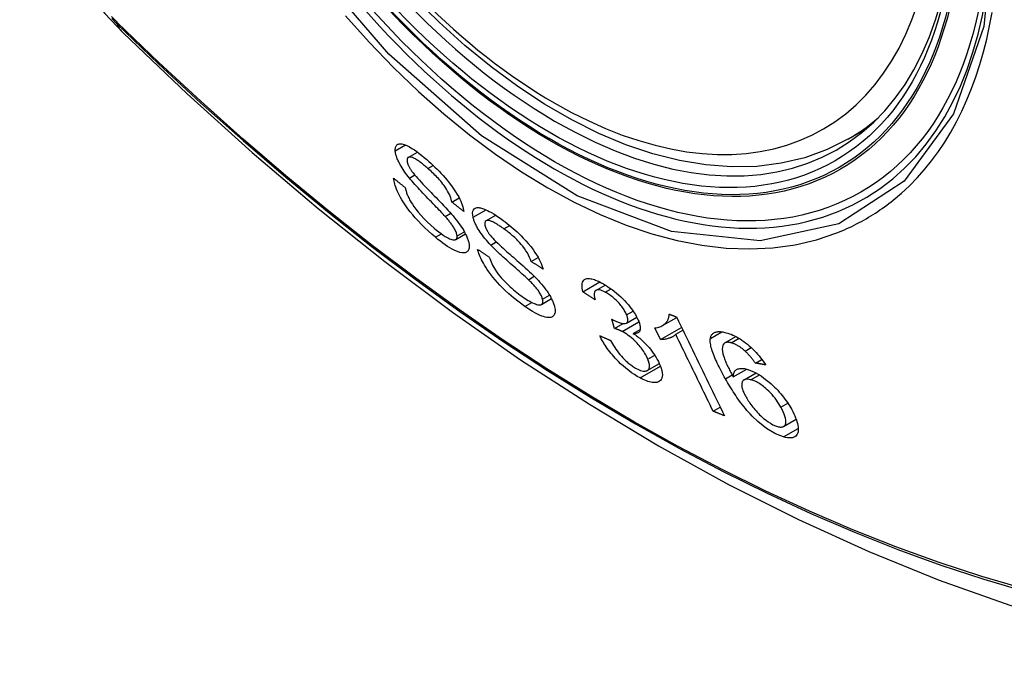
# Model space of a CAD drawing. Header units: inches. Extents: x 338.7 to 398.8, y 128 to 186.9.
# Tile 71 of 110: x 396.516 to 397.067, y 140.158 to 140.515. Entities that reach past the tile are written whole.
import ezdxf

# ---------------------------------------------------------------- set-up
doc = ezdxf.new("R2010")
doc.units = ezdxf.units.IN
doc.header["$MEASUREMENT"] = 0
doc.layers.add('Visible Edges(ANSI)', color=7, linetype='Continuous', lineweight=25)
doc.layers.add('Visible Tangent Edges(ANSI)', color=7, linetype='Continuous', lineweight=25)

msp = doc.modelspace()

# ---------------------------------------------------------------- linework, layer by layer
at = {"layer": 'Visible Edges(ANSI)'}
for p, q in [((396.97983, 140.44878), (396.99014, 140.45471)), ((396.73355, 140.43849), (396.73873, 140.44147)), ((396.75802, 140.41348), (396.76209, 140.41582)), ((396.75422, 140.4055), (396.75736, 140.4073)), ((396.77705, 140.40297), (396.78254, 140.40613)), ((396.76015, 140.39253), (396.76564, 140.39569)), ((396.80235, 140.38032), (396.80622, 140.38255)), ((396.80084, 140.37008), (396.80412, 140.37197)), ((396.83128, 140.36334), (396.84076, 140.3688)), ((396.83858, 140.36412), (396.84379, 140.36712)), ((396.80806, 140.35624), (396.81371, 140.35949)), ((396.85575, 140.34584), (396.86145, 140.34912)), ((396.87579, 140.34443), (396.88375, 140.34901)), ((396.84899, 140.34281), (396.84741, 140.34804)), ((396.84899, 140.34281), (396.85378, 140.34557)), ((396.87466, 140.33657), (396.87146, 140.34309)), ((396.87466, 140.33657), (396.88648, 140.34337)), ((396.85946, 140.34006), (396.86335, 140.34231)), ((396.88323, 140.33956), (396.88722, 140.34185)), ((396.91073, 140.33473), (396.91692, 140.33829)), ((396.92206, 140.33015), (396.92548, 140.33212)), ((396.86733, 140.3193), (396.87406, 140.32317)), ((396.92776, 140.32346), (396.93137, 140.32555)), ((396.91544, 140.31568), (396.92301, 140.32004)), ((396.92145, 140.3141), (396.92814, 140.31795)), ((396.90418, 140.29656), (396.90811, 140.29882)), ((396.94358, 140.28801), (396.9506, 140.29205))]:
    msp.add_line(p, q, dxfattribs=at)
at = {"layer": 'Visible Edges(ANSI)', "flags": 128}
for points in [[(396.51627, 140.60829), (396.5205, 140.59399), (396.52565, 140.58026), (396.53163, 140.56705), (396.53844, 140.55432), (396.54606, 140.54206), (396.55451, 140.53027), (396.56384, 140.51894), (396.57411, 140.50812)], [(396.97983, 140.44878), (396.96795, 140.44285), (396.95539, 140.43831), (396.94222, 140.43519), (396.92855, 140.43347), (396.91446, 140.43318), (396.90003, 140.43427), (396.88533, 140.43673), (396.87041, 140.44051), (396.85536, 140.44559), (396.84021, 140.45192), (396.82505, 140.45948), (396.80991, 140.46822), (396.79487, 140.47809), (396.77998, 140.48905), (396.76531, 140.50104), (396.75091, 140.51402), (396.73685, 140.52791)], [(396.57411, 140.50812), (396.60992, 140.47399), (396.6463, 140.44126), (396.68319, 140.40998), (396.72054, 140.3802), (396.75831, 140.35198), (396.79646, 140.32536), (396.83492, 140.3004), (396.87367, 140.27715), (396.91266, 140.25565), (396.95183, 140.23595), (396.99116, 140.2181), (397.03059, 140.20215), (397.07008, 140.18815), (397.10959, 140.17616), (397.14906, 140.16621), (397.18846, 140.15838)], [(396.72633, 140.4422), (396.72631, 140.44272), (396.72633, 140.44321), (396.72639, 140.44367), (396.72648, 140.44409), (396.72661, 140.44447), (396.72677, 140.44482), (396.72697, 140.44512), (396.7272, 140.44539), (396.72747, 140.44562), (396.72776, 140.4458), (396.72809, 140.44595), (396.7285, 140.44607), (396.72915, 140.44615), (396.7301, 140.44607), (396.73138, 140.44573), (396.73281, 140.44515), (396.73427, 140.44439), (396.7357, 140.44354), (396.73706, 140.44266), (396.7384, 140.44172), (396.73976, 140.4407), (396.74114, 140.43962), (396.74253, 140.43847), (396.74393, 140.43727)], [(396.73426, 140.4269), (396.73351, 140.42784), (396.73279, 140.42879), (396.73209, 140.42974), (396.73141, 140.43069), (396.73076, 140.43164), (396.73014, 140.4326), (396.72957, 140.43353), (396.72906, 140.4344), (396.72863, 140.4352), (396.72827, 140.43592), (396.72796, 140.43656), (396.7277, 140.43714), (396.72749, 140.43764), (396.7273, 140.43812), (396.72713, 140.43858), (396.72698, 140.43903), (396.72684, 140.43946), (396.72672, 140.43989), (396.72662, 140.4403), (396.72653, 140.4407), (396.72646, 140.44109), (396.7264, 140.44147), (396.72636, 140.44184), (396.72633, 140.4422)], [(396.74455, 140.43231), (396.74404, 140.43275), (396.74353, 140.43318), (396.74302, 140.43361), (396.74252, 140.43402), (396.74201, 140.43443), (396.74151, 140.43484), (396.74101, 140.43523), (396.74051, 140.43561), (396.74002, 140.43598), (396.73952, 140.43633), (396.73904, 140.43667), (396.73855, 140.43699), (396.73808, 140.4373), (396.73761, 140.43758), (396.73715, 140.43783), (396.73662, 140.4381), (396.73599, 140.43836), (396.7353, 140.43857), (396.73458, 140.43868), (396.73396, 140.43864), (396.73346, 140.43843), (396.73311, 140.43804), (396.73293, 140.43747), (396.73291, 140.43675)], [(396.73291, 140.43675), (396.73292, 140.43657), (396.73294, 140.4364), (396.73297, 140.43621), (396.733, 140.43603), (396.73304, 140.43583), (396.73309, 140.43563), (396.73314, 140.43543), (396.73321, 140.43522), (396.73328, 140.435), (396.73335, 140.43479), (396.73344, 140.43456), (396.73353, 140.43433), (396.73363, 140.4341), (396.73374, 140.43386), (396.73385, 140.43362), (396.73397, 140.43338), (396.7341, 140.43313), (396.73423, 140.43288), (396.73437, 140.43263), (396.73452, 140.43238), (396.73467, 140.43213), (396.73483, 140.43187), (396.735, 140.43161), (396.73517, 140.43135)], [(396.74393, 140.43727), (396.74509, 140.43625), (396.74625, 140.43519), (396.74741, 140.43411), (396.74857, 140.433), (396.74972, 140.43187), (396.75086, 140.43071), (396.75199, 140.42952), (396.75311, 140.4283), (396.75422, 140.42705), (396.75538, 140.42569), (396.75657, 140.42422), (396.75778, 140.42264), (396.75898, 140.42097), (396.76008, 140.41931), (396.76102, 140.41777), (396.76181, 140.41636), (396.76246, 140.41509), (396.76299, 140.41396), (396.76344, 140.41288), (396.76383, 140.41186), (396.76415, 140.41087), (396.7644, 140.40994), (396.76459, 140.40904), (396.76472, 140.40819)], [(396.73517, 140.43135), (396.7357, 140.4306), (396.73636, 140.42975), (396.73713, 140.42881), (396.738, 140.4278), (396.73893, 140.42674), (396.7399, 140.42567), (396.74087, 140.42461), (396.74183, 140.42359), (396.74275, 140.42261), (396.74366, 140.42167), (396.74455, 140.42074), (396.74544, 140.41982), (396.74634, 140.4189), (396.74725, 140.41797), (396.74819, 140.41701), (396.74916, 140.41601), (396.75018, 140.41497), (396.75124, 140.41386), (396.75237, 140.41269), (396.75353, 140.41146), (396.7547, 140.41022), (396.75583, 140.409), (396.75689, 140.40783), (396.75785, 140.40675)], [(396.75802, 140.41348), (396.75785, 140.41425), (396.75763, 140.41506), (396.75736, 140.41591), (396.75703, 140.4168), (396.75663, 140.41773), (396.75617, 140.41869), (396.75564, 140.41967), (396.75505, 140.42068), (396.75438, 140.42171), (396.7537, 140.42269), (396.75303, 140.42359), (396.75238, 140.42441), (396.75176, 140.42516), (396.75113, 140.42587), (396.7505, 140.42658), (396.74985, 140.42727), (396.74919, 140.42795), (396.74853, 140.42862), (396.74787, 140.42927), (396.74721, 140.4299), (396.74654, 140.43052), (396.74588, 140.43113), (396.74521, 140.43173), (396.74455, 140.43231)], [(396.74885, 140.39379), (396.74688, 140.39549), (396.74489, 140.39727), (396.74292, 140.39911), (396.74097, 140.40102), (396.73915, 140.40291), (396.73753, 140.40467), (396.73609, 140.40634), (396.73474, 140.40799), (396.73345, 140.40967), (396.73223, 140.41136), (396.7311, 140.41306), (396.7301, 140.41466), (396.72924, 140.41614), (396.72852, 140.4175), (396.72792, 140.41873), (396.72743, 140.41981), (396.72701, 140.4208), (396.72665, 140.42176), (396.72633, 140.42268), (396.72606, 140.42357), (396.72584, 140.42443), (396.72566, 140.42526), (396.72553, 140.42606), (396.72543, 140.42682)], [(396.72543, 140.42682), (396.7257, 140.4266), (396.72597, 140.42639), (396.72624, 140.42617), (396.72652, 140.42595), (396.72679, 140.42573), (396.72706, 140.42551), (396.72733, 140.42529), (396.7276, 140.42507), (396.72787, 140.42485), (396.72814, 140.42463), (396.72841, 140.42441), (396.72868, 140.42419), (396.72895, 140.42397), (396.72922, 140.42376), (396.7295, 140.42354), (396.72977, 140.42332), (396.73004, 140.4231), (396.73031, 140.42288), (396.73058, 140.42266), (396.73085, 140.42244), (396.73112, 140.42222), (396.7314, 140.422), (396.73167, 140.42179), (396.73194, 140.42157)], [(396.75422, 140.4055), (396.75371, 140.40606), (396.75313, 140.40669), (396.75247, 140.40739), (396.75176, 140.40815), (396.75098, 140.40896), (396.75016, 140.40981), (396.7493, 140.4107), (396.7484, 140.41163), (396.74748, 140.41258), (396.74653, 140.41356), (396.74558, 140.41455), (396.74461, 140.41554), (396.74365, 140.41655), (396.74269, 140.41755), (396.74175, 140.41853), (396.74083, 140.41951), (396.73994, 140.42046), (396.73907, 140.42139), (396.73821, 140.42233), (396.73735, 140.42329), (396.73651, 140.42423), (396.73571, 140.42516), (396.73495, 140.42605), (396.73426, 140.4269)], [(396.73194, 140.42157), (396.73203, 140.42111), (396.73214, 140.42064), (396.73226, 140.42017), (396.73239, 140.41968), (396.73254, 140.41918), (396.7327, 140.41868), (396.73288, 140.41816), (396.73308, 140.41763), (396.7333, 140.41709), (396.73353, 140.41654), (396.73379, 140.41598), (396.73406, 140.41541), (396.73436, 140.41483), (396.73474, 140.41415), (396.73525, 140.41328), (396.73592, 140.41223), (396.73678, 140.41099), (396.73785, 140.40956), (396.73916, 140.40792), (396.74071, 140.40612), (396.74248, 140.4042), (396.74436, 140.4023), (396.74626, 140.40052), (396.74818, 140.39884)], [(396.76472, 140.40819), (396.76444, 140.40841), (396.76416, 140.40863), (396.76388, 140.40885), (396.7636, 140.40907), (396.76332, 140.40929), (396.76304, 140.40951), (396.76276, 140.40973), (396.76248, 140.40995), (396.7622, 140.41017), (396.76192, 140.41039), (396.76164, 140.41061), (396.76136, 140.41083), (396.76108, 140.41105), (396.76081, 140.41127), (396.76053, 140.41149), (396.76025, 140.41171), (396.75997, 140.41193), (396.75969, 140.41215), (396.75941, 140.41237), (396.75913, 140.41259), (396.75885, 140.41281), (396.75857, 140.41304), (396.75829, 140.41326), (396.75802, 140.41348)], [(396.7699, 140.40496), (396.76967, 140.40623), (396.76962, 140.40737), (396.76976, 140.40834), (396.77008, 140.40913), (396.77056, 140.40974), (396.77111, 140.41012), (396.77166, 140.41033), (396.77217, 140.41042), (396.7726, 140.41044), (396.77306, 140.41041), (396.77355, 140.41035), (396.77406, 140.41025), (396.77459, 140.41011), (396.77514, 140.40994), (396.77572, 140.40974), (396.77632, 140.40951), (396.77703, 140.4092), (396.77789, 140.4088), (396.77891, 140.40828), (396.78009, 140.40763), (396.78141, 140.40684), (396.78278, 140.40597), (396.78417, 140.40504), (396.78558, 140.40404)], [(396.76091, 140.39453), (396.76086, 140.39494), (396.76078, 140.39538), (396.76067, 140.39584), (396.76051, 140.39633), (396.76032, 140.39685), (396.76009, 140.39738), (396.75983, 140.39793), (396.75955, 140.39846), (396.75927, 140.39897), (396.75897, 140.39946), (396.75867, 140.39992), (396.75837, 140.40037), (396.75807, 140.4008), (396.75776, 140.40123), (396.75744, 140.40166), (396.7571, 140.4021), (396.75676, 140.40253), (396.75641, 140.40296), (396.75605, 140.4034), (396.75569, 140.40383), (396.75532, 140.40425), (396.75496, 140.40467), (396.75459, 140.40509), (396.75422, 140.4055)], [(396.75785, 140.40675), (396.75871, 140.40572), (396.75957, 140.40469), (396.7604, 140.40365), (396.7612, 140.4026), (396.76198, 140.40155), (396.76273, 140.40051), (396.76343, 140.39946), (396.76407, 140.39847), (396.76463, 140.39755), (396.7651, 140.39671), (396.76551, 140.39595), (396.76586, 140.39525), (396.76615, 140.39463), (396.7664, 140.39407), (396.76662, 140.39353), (396.76682, 140.393), (396.767, 140.39249), (396.76716, 140.39199), (396.7673, 140.39151), (396.76742, 140.39104), (396.76751, 140.39058), (396.76759, 140.39014), (396.76765, 140.38971), (396.76769, 140.3893)], [(396.77971, 140.38948), (396.77889, 140.39037), (396.77809, 140.39127), (396.7773, 140.39218), (396.77653, 140.3931), (396.77579, 140.39402), (396.77508, 140.39495), (396.7744, 140.39588), (396.7738, 140.39675), (396.77327, 140.39756), (396.77281, 140.39829), (396.77242, 140.39895), (396.77209, 140.39954), (396.77181, 140.40006), (396.77156, 140.40055), (396.77132, 140.40103), (396.7711, 140.40151), (396.77089, 140.40197), (396.77071, 140.40242), (396.77053, 140.40287), (396.77038, 140.4033), (396.77023, 140.40373), (396.77011, 140.40415), (396.76999, 140.40456), (396.7699, 140.40496)], [(396.78558, 140.40404), (396.78668, 140.40323), (396.78779, 140.4024), (396.78891, 140.40153), (396.79002, 140.40064), (396.79114, 140.39972), (396.79226, 140.39877), (396.79337, 140.39778), (396.79448, 140.39677), (396.79559, 140.39573), (396.79672, 140.39463), (396.79797, 140.39335), (396.79932, 140.39191), (396.80072, 140.39031), (396.80214, 140.38857), (396.80341, 140.38689), (396.8045, 140.38533), (396.80542, 140.3839), (396.80619, 140.3826), (396.80686, 140.3814), (396.80744, 140.38024), (396.80795, 140.37912), (396.80839, 140.37804), (396.80877, 140.37699), (396.80907, 140.37598)], [(396.74818, 140.39884), (396.74946, 140.39778), (396.75072, 140.39678), (396.75198, 140.39584), (396.75321, 140.39498), (396.75434, 140.39426), (396.75529, 140.3937), (396.75609, 140.39327), (396.75675, 140.39296), (396.75737, 140.3927), (396.75796, 140.3925), (396.75851, 140.39236), (396.75902, 140.39229), (396.75947, 140.39231), (396.75983, 140.39238), (396.76012, 140.3925), (396.76034, 140.39265), (396.76051, 140.39281), (396.76064, 140.39299), (396.76074, 140.39319), (396.76082, 140.39341), (396.76088, 140.39366), (396.76091, 140.39393), (396.76092, 140.39422), (396.76091, 140.39453)], [(396.78713, 140.39848), (396.78667, 140.39881), (396.78622, 140.39913), (396.78576, 140.39945), (396.7853, 140.39976), (396.78485, 140.40006), (396.7844, 140.40036), (396.78395, 140.40065), (396.78351, 140.40093), (396.78307, 140.4012), (396.78263, 140.40146), (396.78219, 140.40171), (396.78177, 140.40195), (396.78135, 140.40217), (396.78094, 140.40237), (396.78053, 140.40256), (396.78014, 140.40272), (396.77976, 140.40287), (396.77939, 140.40299), (396.77893, 140.40311), (396.77811, 140.4032), (396.77723, 140.40305), (396.77661, 140.40255), (396.77637, 140.40167), (396.77651, 140.40046)], [(396.77651, 140.40046), (396.77656, 140.40026), (396.77661, 140.40007), (396.77667, 140.39986), (396.77674, 140.39966), (396.77681, 140.39944), (396.77689, 140.39923), (396.77698, 140.39901), (396.77708, 140.39878), (396.77718, 140.39856), (396.77729, 140.39832), (396.77741, 140.39809), (396.77753, 140.39785), (396.77766, 140.39761), (396.7778, 140.39736), (396.77795, 140.39712), (396.7781, 140.39687), (396.77826, 140.39662), (396.77842, 140.39637), (396.77859, 140.39612), (396.77877, 140.39587), (396.77895, 140.39562), (396.77914, 140.39536), (396.77933, 140.39511), (396.77953, 140.39486)], [(396.80235, 140.38032), (396.80195, 140.38142), (396.80147, 140.38258), (396.80089, 140.38378), (396.80022, 140.38502), (396.79944, 140.38629), (396.79855, 140.3876), (396.79763, 140.38883), (396.79678, 140.38986), (396.79607, 140.39068), (396.79549, 140.3913), (396.79492, 140.3919), (396.79434, 140.39249), (396.79374, 140.39306), (396.79315, 140.39362), (396.79255, 140.39416), (396.79195, 140.39469), (396.79134, 140.39521), (396.79073, 140.39571), (396.79013, 140.39621), (396.78952, 140.39669), (396.78892, 140.39715), (396.78832, 140.39761), (396.78773, 140.39805), (396.78713, 140.39848)], [(396.76769, 140.3893), (396.76772, 140.3887), (396.7677, 140.38815), (396.76763, 140.38764), (396.76752, 140.38718), (396.76736, 140.38675), (396.76715, 140.38638), (396.7669, 140.38605), (396.76661, 140.38577), (396.76627, 140.38554), (396.7659, 140.38535), (396.76545, 140.38519), (396.76478, 140.38508), (396.76383, 140.38509), (396.76255, 140.38533), (396.7611, 140.3858), (396.75963, 140.38643), (396.75821, 140.38715), (396.75689, 140.3879), (396.7556, 140.38871), (396.75428, 140.38959), (396.75294, 140.39055), (396.75158, 140.39157), (396.75022, 140.39265), (396.74885, 140.39379)], [(396.77953, 140.39486), (396.78014, 140.39412), (396.78088, 140.3933), (396.78174, 140.39241), (396.78269, 140.39146), (396.78369, 140.39048), (396.78473, 140.38951), (396.78576, 140.38855), (396.78675, 140.38764), (396.78771, 140.38678), (396.78865, 140.38594), (396.78958, 140.38512), (396.79051, 140.3843), (396.79144, 140.38349), (396.7924, 140.38265), (396.79338, 140.38179), (396.79441, 140.3809), (396.79548, 140.37995), (396.79661, 140.37895), (396.7978, 140.37789), (396.79903, 140.37678), (396.80027, 140.37566), (396.80146, 140.37455), (396.80259, 140.37348), (396.80361, 140.37248)], [(396.79882, 140.35513), (396.79564, 140.35747), (396.79252, 140.35993), (396.7899, 140.36216), (396.78779, 140.36409), (396.78617, 140.36567), (396.7848, 140.36708), (396.78348, 140.36852), (396.7822, 140.36998), (396.78097, 140.37148), (396.77979, 140.37299), (396.77873, 140.37444), (396.7778, 140.37581), (396.77698, 140.37708), (396.77627, 140.37824), (396.77567, 140.37929), (396.77515, 140.38024), (396.77467, 140.38116), (396.77424, 140.38207), (396.77384, 140.38295), (396.77348, 140.38381), (396.77316, 140.38465), (396.77287, 140.38547), (396.77262, 140.38627), (396.7724, 140.38705)], [(396.7724, 140.38705), (396.77267, 140.38687), (396.77294, 140.38669), (396.77322, 140.38651), (396.77349, 140.38633), (396.77376, 140.38615), (396.77403, 140.38597), (396.7743, 140.38579), (396.77457, 140.38561), (396.77484, 140.38543), (396.77511, 140.38525), (396.77538, 140.38507), (396.77565, 140.38489), (396.77592, 140.38471), (396.7762, 140.38453), (396.77647, 140.38435), (396.77674, 140.38417), (396.77701, 140.38399), (396.77728, 140.38381), (396.77755, 140.38363), (396.77782, 140.38345), (396.77809, 140.38327), (396.77837, 140.38309), (396.77864, 140.38291), (396.77891, 140.38273)], [(396.80084, 140.37008), (396.8003, 140.3706), (396.79967, 140.37118), (396.79898, 140.37181), (396.79822, 140.3725), (396.7974, 140.37323), (396.79654, 140.374), (396.79563, 140.37481), (396.79468, 140.37564), (396.79371, 140.3765), (396.79272, 140.37738), (396.79171, 140.37827), (396.79069, 140.37916), (396.78968, 140.38006), (396.78868, 140.38096), (396.78769, 140.38185), (396.78672, 140.38272), (396.78578, 140.38358), (396.78487, 140.38442), (396.78395, 140.38528), (396.78304, 140.38615), (396.78214, 140.38702), (396.78128, 140.38787), (396.78046, 140.38869), (396.77971, 140.38948)], [(396.77891, 140.38273), (396.77921, 140.38189), (396.77954, 140.38102), (396.77992, 140.38013), (396.78034, 140.37922), (396.7808, 140.37828), (396.78131, 140.37733), (396.78188, 140.37636), (396.7825, 140.37537), (396.7832, 140.37435), (396.78399, 140.37327), (396.7849, 140.37214), (396.78586, 140.371), (396.78684, 140.36991), (396.78782, 140.36887), (396.78879, 140.36788), (396.78973, 140.36697), (396.79065, 140.3661), (396.79158, 140.36526), (396.79252, 140.36444), (396.79346, 140.36366), (396.79439, 140.3629), (396.79533, 140.36217), (396.79627, 140.36146), (396.7972, 140.36079)], [(396.80907, 140.37598), (396.80879, 140.37616), (396.80851, 140.37634), (396.80823, 140.37652), (396.80795, 140.3767), (396.80767, 140.37688), (396.80739, 140.37706), (396.80711, 140.37724), (396.80683, 140.37742), (396.80655, 140.3776), (396.80626, 140.37779), (396.80598, 140.37797), (396.8057, 140.37815), (396.80542, 140.37833), (396.80514, 140.37851), (396.80486, 140.37869), (396.80458, 140.37887), (396.8043, 140.37905), (396.80402, 140.37923), (396.80374, 140.37942), (396.80346, 140.3796), (396.80319, 140.37978), (396.80291, 140.37996), (396.80263, 140.38014), (396.80235, 140.38032)], [(396.80361, 140.37248), (396.80455, 140.37152), (396.80548, 140.37055), (396.8064, 140.36956), (396.8073, 140.36856), (396.80817, 140.36755), (396.80901, 140.36653), (396.80982, 140.3655), (396.81057, 140.36451), (396.81123, 140.36359), (396.8118, 140.36274), (396.8123, 140.36196), (396.81274, 140.36124), (396.81311, 140.3606), (396.81343, 140.36002), (396.81373, 140.35945), (396.814, 140.3589), (396.81426, 140.35835), (396.81449, 140.35782), (396.81471, 140.3573), (396.8149, 140.35679), (396.81507, 140.35629), (396.81523, 140.3558), (396.81537, 140.35533), (396.81549, 140.35486)], [(396.83128, 140.36334), (396.83105, 140.36439), (396.83089, 140.36539), (396.83081, 140.36633), (396.83081, 140.36721), (396.83091, 140.36801), (396.8311, 140.36872), (396.83139, 140.36932), (396.83174, 140.36978), (396.83214, 140.37013), (396.83256, 140.37038), (396.83299, 140.37056), (396.83344, 140.37067), (396.83394, 140.37074), (396.83447, 140.37076), (396.83505, 140.37073), (396.83566, 140.37065), (396.83631, 140.37052), (396.83699, 140.37034), (396.8377, 140.37011), (396.83843, 140.36984), (396.83919, 140.36953), (396.83997, 140.36918), (396.84078, 140.3688), (396.84159, 140.36838)], [(396.80872, 140.35915), (396.8086, 140.35959), (396.80845, 140.36005), (396.80827, 140.36053), (396.80806, 140.36103), (396.80782, 140.36154), (396.80754, 140.36207), (396.80722, 140.36262), (396.8069, 140.36314), (396.80656, 140.36365), (396.80622, 140.36414), (396.80588, 140.3646), (396.80553, 140.36505), (396.80518, 140.36549), (396.80482, 140.36592), (396.80445, 140.36635), (396.80407, 140.36678), (396.80368, 140.36721), (396.80328, 140.36763), (396.80288, 140.36805), (396.80248, 140.36847), (396.80207, 140.36888), (396.80166, 140.36929), (396.80125, 140.36969), (396.80084, 140.37008)], [(396.84159, 140.36838), (396.84275, 140.36774), (396.84394, 140.36704), (396.84514, 140.36627), (396.84635, 140.36544), (396.84758, 140.36455), (396.84881, 140.3636), (396.85004, 140.36259), (396.85125, 140.36155), (396.85243, 140.36048), (396.85358, 140.35937), (396.8547, 140.35822), (396.85577, 140.35706), (396.85674, 140.35594), (396.8576, 140.35488), (396.85836, 140.35389), (396.85903, 140.35298), (396.85961, 140.35215), (396.86014, 140.35135), (396.86063, 140.35056), (396.86108, 140.34978), (396.8615, 140.34902), (396.86188, 140.34827), (396.86223, 140.34753), (396.86253, 140.34681)], [(396.7972, 140.36079), (396.79809, 140.36017), (396.79897, 140.35958), (396.79984, 140.35902), (396.80069, 140.3585), (396.80154, 140.35801), (396.80237, 140.35757), (396.80317, 140.35716), (396.80395, 140.35682), (396.8047, 140.35652), (396.80542, 140.35628), (396.80609, 140.35611), (396.80671, 140.35602), (396.80727, 140.35601), (396.80774, 140.3561), (396.80811, 140.35626), (396.80839, 140.35648), (396.80859, 140.35674), (396.80872, 140.357), (396.80881, 140.35729), (396.80887, 140.3576), (396.80888, 140.35794), (396.80886, 140.35832), (396.80881, 140.35872), (396.80872, 140.35915)], [(396.83814, 140.35874), (396.83785, 140.35893), (396.83757, 140.35912), (396.83728, 140.35931), (396.83699, 140.35951), (396.83671, 140.3597), (396.83642, 140.35989), (396.83614, 140.36008), (396.83585, 140.36027), (396.83556, 140.36046), (396.83528, 140.36065), (396.83499, 140.36085), (396.8347, 140.36104), (396.83442, 140.36123), (396.83413, 140.36142), (396.83385, 140.36161), (396.83356, 140.36181), (396.83328, 140.362), (396.83299, 140.36219), (396.8327, 140.36238), (396.83242, 140.36257), (396.83213, 140.36276), (396.83185, 140.36296), (396.83156, 140.36315), (396.83128, 140.36334)], [(396.84383, 140.36308), (396.84292, 140.36353), (396.84206, 140.3639), (396.84126, 140.36417), (396.84052, 140.36434), (396.83985, 140.36441), (396.83931, 140.36437), (396.83888, 140.36426), (396.83857, 140.36412), (396.83835, 140.36396), (396.83816, 140.36377), (396.838, 140.36355), (396.83787, 140.3633), (396.83777, 140.36302), (396.8377, 140.36272), (396.83765, 140.36239), (396.83763, 140.36205), (396.83763, 140.36168), (396.83765, 140.3613), (396.83769, 140.3609), (396.83775, 140.36049), (396.83783, 140.36006), (396.83792, 140.35963), (396.83802, 140.35919), (396.83814, 140.35874)], [(396.85576, 140.35041), (396.85553, 140.35096), (396.85527, 140.35151), (396.85498, 140.35208), (396.85466, 140.35266), (396.85431, 140.35326), (396.85392, 140.35386), (396.85351, 140.35446), (396.85307, 140.35506), (396.85259, 140.35567), (396.85209, 140.35628), (396.85155, 140.3569), (396.851, 140.3575), (396.85042, 140.3581), (396.84984, 140.35868), (396.84924, 140.35923), (396.84864, 140.35977), (396.84804, 140.36027), (396.84742, 140.36076), (396.84681, 140.36122), (396.8462, 140.36165), (396.8456, 140.36205), (396.845, 140.36242), (396.84441, 140.36277), (396.84383, 140.36308)], [(396.81549, 140.35486), (396.81563, 140.35417), (396.81573, 140.35351), (396.81578, 140.3529), (396.81578, 140.35232), (396.81573, 140.35178), (396.81563, 140.35129), (396.81548, 140.35084), (396.81529, 140.35044), (396.81504, 140.35007), (396.81473, 140.34973), (396.81434, 140.34943), (396.81387, 140.34919), (396.8133, 140.34901), (396.81263, 140.34892), (396.81189, 140.34892), (396.8111, 140.34901), (396.81024, 140.34918), (396.80934, 140.34943), (396.80831, 140.34978), (396.80696, 140.35033), (396.80524, 140.35115), (396.80318, 140.35229), (396.80102, 140.35363), (396.79882, 140.35513)], [(396.84849, 140.34741), (396.851, 140.34625), (396.85319, 140.34565), (396.85492, 140.3456), (396.85578, 140.34587), (396.856, 140.34603), (396.85612, 140.34615), (396.85622, 140.34629), (396.85631, 140.34644), (396.85638, 140.3466), (396.85643, 140.34678), (396.85647, 140.34698), (396.8565, 140.34718), (396.8565, 140.3474), (396.8565, 140.34763), (396.85648, 140.34788), (396.85645, 140.34813), (396.8564, 140.34839), (396.85634, 140.34866), (396.85627, 140.34894), (396.85619, 140.34922), (396.8561, 140.34951), (396.85599, 140.34981), (396.85588, 140.35011), (396.85576, 140.35041)], [(396.87146, 140.34309), (396.87228, 140.34321), (396.87303, 140.34337), (396.87372, 140.34355), (396.87436, 140.34376), (396.87495, 140.34399), (396.87549, 140.34425), (396.87598, 140.34453), (396.87643, 140.34482), (396.87683, 140.34513), (396.8772, 140.34545), (396.87753, 140.34577), (396.87783, 140.3461), (396.87809, 140.34643), (396.87833, 140.34676), (396.87855, 140.34709), (396.87874, 140.34743), (396.87892, 140.34779), (396.87908, 140.34817), (396.87922, 140.34857), (396.87934, 140.34899), (396.87943, 140.34942), (396.8795, 140.34988), (396.87953, 140.35036), (396.87954, 140.35086)], [(396.87954, 140.35086), (396.87971, 140.35079), (396.87988, 140.35072), (396.88005, 140.35066), (396.88022, 140.35059), (396.88039, 140.35052), (396.88056, 140.35045), (396.88073, 140.35038), (396.8809, 140.35032), (396.88107, 140.35025), (396.88124, 140.35018), (396.88141, 140.35011), (396.88159, 140.35005), (396.88176, 140.34998), (396.88193, 140.34991), (396.8821, 140.34984), (396.88227, 140.34977), (396.88244, 140.34971), (396.88261, 140.34964), (396.88278, 140.34957), (396.88295, 140.3495), (396.88312, 140.34944), (396.8833, 140.34937), (396.88347, 140.3493), (396.88364, 140.34923)], [(396.88364, 140.34923), (396.88475, 140.34695), (396.88586, 140.34465), (396.88697, 140.34236), (396.88809, 140.34005), (396.88921, 140.33775), (396.89033, 140.33544), (396.89145, 140.33313), (396.89257, 140.33082), (396.89369, 140.3285), (396.89482, 140.32619), (396.89594, 140.32387), (396.89706, 140.32156), (396.89819, 140.31924), (396.89931, 140.31693), (396.90043, 140.31462), (396.90155, 140.31231), (396.90267, 140.31001), (396.90379, 140.3077), (396.90491, 140.30541), (396.90602, 140.30311), (396.90713, 140.30083), (396.90824, 140.29854), (396.90935, 140.29627), (396.91045, 140.294)], [(396.84741, 140.34804), (396.84746, 140.34801), (396.8475, 140.34798), (396.84755, 140.34796), (396.84759, 140.34793), (396.84764, 140.3479), (396.84769, 140.34787), (396.84773, 140.34784), (396.84778, 140.34782), (396.84782, 140.34779), (396.84787, 140.34776), (396.84792, 140.34773), (396.84796, 140.34771), (396.84801, 140.34768), (396.84805, 140.34765), (396.8481, 140.34763), (396.84814, 140.3476), (396.84818, 140.34758), (396.84823, 140.34755), (396.84827, 140.34753), (396.84831, 140.3475), (396.84836, 140.34748), (396.8484, 140.34745), (396.84844, 140.34743), (396.84849, 140.34741)], [(396.85323, 140.34112), (396.85304, 140.34122), (396.85286, 140.34131), (396.85267, 140.3414), (396.85249, 140.34149), (396.85231, 140.34158), (396.85213, 140.34166), (396.85195, 140.34174), (396.85177, 140.34182), (396.85159, 140.34189), (396.85141, 140.34197), (396.85123, 140.34204), (396.85105, 140.34211), (396.85087, 140.34218), (396.85069, 140.34224), (396.85051, 140.34231), (396.85034, 140.34237), (396.85016, 140.34243), (396.84999, 140.34249), (396.84982, 140.34255), (396.84965, 140.34261), (396.84948, 140.34266), (396.84932, 140.34271), (396.84915, 140.34276), (396.84899, 140.34281)], [(396.86253, 140.34681), (396.86272, 140.34633), (396.86288, 140.34587), (396.86302, 140.34542), (396.86314, 140.34498), (396.86324, 140.34456), (396.86332, 140.34415), (396.86337, 140.34375), (396.86341, 140.34338), (396.86341, 140.34302), (396.8634, 140.34268), (396.86336, 140.34234), (396.86329, 140.34201), (396.86319, 140.34169), (396.86306, 140.34138), (396.86288, 140.3411), (396.86265, 140.34083), (396.86238, 140.3406), (396.86206, 140.3404), (396.8617, 140.34025), (396.86132, 140.34014), (396.86089, 140.34007), (396.86044, 140.34003), (396.85996, 140.34003), (396.85946, 140.34006)], [(396.86326, 140.31518), (396.86172, 140.31604), (396.86015, 140.31701), (396.85855, 140.31808), (396.85693, 140.31926), (396.85531, 140.32055), (396.85377, 140.32187), (396.85241, 140.32313), (396.85123, 140.32428), (396.85025, 140.32529), (396.84941, 140.32618), (396.8486, 140.32708), (396.84781, 140.32799), (396.84705, 140.3289), (396.84632, 140.32982), (396.84561, 140.33074), (396.84493, 140.33167), (396.84429, 140.33259), (396.84368, 140.3335), (396.8431, 140.3344), (396.84256, 140.33529), (396.84205, 140.33618), (396.84157, 140.33705), (396.84113, 140.33791), (396.84071, 140.33876)], [(396.84071, 140.33876), (396.84096, 140.33865), (396.84122, 140.33854), (396.84147, 140.33843), (396.84172, 140.33832), (396.84197, 140.33821), (396.84222, 140.3381), (396.84248, 140.33799), (396.84273, 140.33788), (396.84298, 140.33777), (396.84323, 140.33766), (396.84349, 140.33756), (396.84374, 140.33745), (396.84399, 140.33734), (396.84425, 140.33723), (396.8445, 140.33712), (396.84475, 140.33701), (396.845, 140.3369), (396.84526, 140.33679), (396.84551, 140.33668), (396.84576, 140.33657), (396.84602, 140.33647), (396.84627, 140.33636), (396.84652, 140.33625), (396.84678, 140.33614)], [(396.86765, 140.32558), (396.8674, 140.32617), (396.86713, 140.32677), (396.86683, 140.32738), (396.8665, 140.328), (396.86614, 140.32863), (396.86575, 140.32928), (396.86533, 140.32993), (396.86488, 140.33059), (396.8644, 140.33125), (396.8639, 140.33191), (396.86337, 140.33257), (396.86282, 140.33322), (396.86225, 140.33388), (396.86163, 140.33455), (396.86093, 140.33527), (396.86017, 140.33603), (396.85933, 140.3368), (396.85846, 140.33757), (396.85757, 140.33828), (396.85669, 140.33895), (396.8558, 140.33957), (396.85493, 140.34014), (396.85407, 140.34066), (396.85323, 140.34112)], [(396.85946, 140.34006), (396.86006, 140.33964), (396.86066, 140.33921), (396.86127, 140.33876), (396.86187, 140.33829), (396.86247, 140.33781), (396.86307, 140.33731), (396.86367, 140.3368), (396.86426, 140.33628), (396.86485, 140.33573), (396.86543, 140.33518), (396.866, 140.33462), (396.86656, 140.33405), (396.86711, 140.33346), (396.86768, 140.33284), (396.86834, 140.33209), (396.86907, 140.3312), (396.86987, 140.33019), (396.87069, 140.32906), (396.87151, 140.32784), (396.87226, 140.32664), (396.87293, 140.32546), (396.87353, 140.32431), (396.87405, 140.32319), (396.87452, 140.3221)], [(396.88323, 140.33956), (396.88306, 140.33936), (396.88288, 140.33918), (396.88268, 140.339), (396.88248, 140.33883), (396.88227, 140.33866), (396.88204, 140.33851), (396.88181, 140.33836), (396.88158, 140.33822), (396.88133, 140.33809), (396.88109, 140.33796), (396.88083, 140.33784), (396.88058, 140.33773), (396.88032, 140.33763), (396.88005, 140.33753), (396.87975, 140.33742), (396.87938, 140.3373), (396.87895, 140.33717), (396.87846, 140.33704), (396.87793, 140.33691), (396.87735, 140.33679), (396.87673, 140.3367), (396.87607, 140.33662), (396.87538, 140.33657), (396.87466, 140.33657)], [(396.90418, 140.29656), (396.90332, 140.29834), (396.90245, 140.30012), (396.90158, 140.30191), (396.90071, 140.30369), (396.89984, 140.30548), (396.89896, 140.30727), (396.89809, 140.30906), (396.89722, 140.31086), (396.89634, 140.31265), (396.89547, 140.31445), (396.89459, 140.31624), (396.89372, 140.31804), (396.89284, 140.31984), (396.89197, 140.32164), (396.89109, 140.32343), (396.89021, 140.32523), (396.88934, 140.32703), (396.88847, 140.32882), (396.88759, 140.33061), (396.88672, 140.33241), (396.88585, 140.3342), (396.88497, 140.33599), (396.8841, 140.33777), (396.88323, 140.33956)], [(396.91103, 140.31467), (396.91041, 140.31579), (396.90979, 140.3169), (396.90919, 140.31801), (396.9086, 140.31911), (396.90803, 140.3202), (396.90749, 140.32128), (396.90696, 140.32235), (396.90645, 140.32341), (396.90597, 140.32445), (396.90551, 140.32547), (396.90508, 140.32648), (396.90467, 140.32746), (396.9043, 140.32843), (396.90396, 140.32937), (396.90365, 140.33028), (396.90338, 140.33117), (396.90314, 140.33203), (396.90294, 140.33286), (396.90277, 140.33367), (396.90265, 140.33446), (396.90257, 140.33521), (396.90254, 140.33594), (396.90256, 140.33663), (396.90264, 140.33728)], [(396.90264, 140.33728), (396.90272, 140.33769), (396.90282, 140.33808), (396.90295, 140.33845), (396.90311, 140.3388), (396.90329, 140.33913), (396.90349, 140.33943), (396.90373, 140.33972), (396.90399, 140.33997), (396.90428, 140.3402), (396.90459, 140.3404), (396.90493, 140.34058), (396.9053, 140.34072), (396.90569, 140.34084), (396.90611, 140.34094), (396.90655, 140.341), (396.90701, 140.34104), (396.9075, 140.34105), (396.908, 140.34104), (396.90852, 140.341), (396.90906, 140.34094), (396.90962, 140.34085), (396.9102, 140.34074), (396.91078, 140.34061), (396.91138, 140.34046)], [(396.91138, 140.34046), (396.91229, 140.3402), (396.91322, 140.3399), (396.91418, 140.33954), (396.91516, 140.33913), (396.91615, 140.33867), (396.91717, 140.33816), (396.91821, 140.33758), (396.91924, 140.33696), (396.92028, 140.33628), (396.92131, 140.33556), (396.92234, 140.33479), (396.92337, 140.33397), (396.92438, 140.33312), (396.92536, 140.33223), (396.92633, 140.33132), (396.92726, 140.33038), (396.92817, 140.32941), (396.92905, 140.32843), (396.92988, 140.32745), (396.93068, 140.32645), (396.93145, 140.32545), (396.93218, 140.32445), (396.93287, 140.32344), (396.93354, 140.32244)], [(396.84678, 140.33614), (396.84731, 140.33518), (396.84788, 140.33421), (396.84847, 140.33323), (396.8491, 140.33224), (396.84976, 140.33124), (396.85046, 140.33025), (396.85121, 140.32924), (396.852, 140.32824), (396.85283, 140.32726), (396.8536, 140.32641), (396.8543, 140.32568), (396.85492, 140.32507), (396.85545, 140.32457), (396.85597, 140.3241), (396.85649, 140.32365), (396.85701, 140.32322), (396.85754, 140.3228), (396.85806, 140.32241), (396.85859, 140.32203), (396.85912, 140.32167), (396.85964, 140.32133), (396.86016, 140.32101), (396.86067, 140.32071), (396.86117, 140.32043)], [(396.91019, 140.33429), (396.90966, 140.33347), (396.90936, 140.33245), (396.90928, 140.33127), (396.90939, 140.32996), (396.90963, 140.32867), (396.90994, 140.32749), (396.91025, 140.3265), (396.91051, 140.32579), (396.91074, 140.3252), (396.91098, 140.32461), (396.91124, 140.324), (396.91151, 140.32338), (396.91179, 140.32275), (396.91209, 140.32212), (396.9124, 140.32148), (396.91271, 140.32083), (396.91304, 140.32018), (396.91337, 140.31953), (396.91371, 140.31888), (396.91405, 140.31823), (396.91439, 140.31759), (396.91474, 140.31695), (396.91509, 140.31631), (396.91544, 140.31568)], [(396.91423, 140.33479), (396.914, 140.33485), (396.91378, 140.33491), (396.91355, 140.33495), (396.91334, 140.33499), (396.91312, 140.33502), (396.91292, 140.33505), (396.91271, 140.33507), (396.91252, 140.33508), (396.91232, 140.33509), (396.91214, 140.33509), (396.91195, 140.33508), (396.91178, 140.33506), (396.91161, 140.33503), (396.91145, 140.335), (396.91129, 140.33496), (396.91114, 140.33492), (396.911, 140.33486), (396.91086, 140.3348), (396.91074, 140.33473), (396.91061, 140.33466), (396.9105, 140.33458), (396.91039, 140.33449), (396.91029, 140.33439), (396.91019, 140.33429)], [(396.92206, 140.33015), (396.92173, 140.33044), (396.9214, 140.33072), (396.92106, 140.33099), (396.92073, 140.33126), (396.92039, 140.33153), (396.92005, 140.33178), (396.91971, 140.33203), (396.91937, 140.33227), (396.91903, 140.3325), (396.9187, 140.33272), (396.91836, 140.33293), (396.91803, 140.33314), (396.9177, 140.33333), (396.91737, 140.33351), (396.91704, 140.33369), (396.91671, 140.33385), (396.91639, 140.33401), (396.91606, 140.33415), (396.91575, 140.33428), (396.91543, 140.33441), (396.91512, 140.33452), (396.91482, 140.33462), (396.91452, 140.33471), (396.91423, 140.33479)], [(396.92776, 140.32346), (396.92755, 140.32374), (396.92735, 140.32403), (396.92714, 140.32431), (396.92693, 140.3246), (396.92671, 140.32489), (396.92649, 140.32517), (396.92627, 140.32546), (396.92604, 140.32575), (396.92581, 140.32604), (396.92558, 140.32633), (396.92535, 140.32662), (396.92511, 140.3269), (396.92487, 140.32719), (396.92463, 140.32747), (396.92439, 140.32775), (396.92415, 140.32802), (396.9239, 140.32829), (396.92365, 140.32857), (396.9234, 140.32884), (396.92314, 140.32911), (396.92287, 140.32938), (396.9226, 140.32964), (396.92233, 140.3299), (396.92206, 140.33015)], [(396.86117, 140.32043), (396.86201, 140.32001), (396.86282, 140.31965), (396.86359, 140.31936), (396.86432, 140.31914), (396.86499, 140.319), (396.86562, 140.31894), (396.86619, 140.31895), (396.86668, 140.31904), (396.8671, 140.31918), (396.86746, 140.31937), (396.86774, 140.3196), (396.86798, 140.31985), (396.86819, 140.32014), (396.86834, 140.32047), (396.86846, 140.32084), (396.86854, 140.32124), (396.86857, 140.32169), (396.86855, 140.32217), (396.8685, 140.32267), (396.8684, 140.3232), (396.86827, 140.32376), (396.8681, 140.32435), (396.86789, 140.32495), (396.86765, 140.32558)], [(396.87452, 140.3221), (396.87504, 140.32068), (396.87543, 140.31934), (396.87568, 140.31808), (396.87577, 140.31694), (396.87571, 140.31592), (396.87549, 140.31503), (396.87513, 140.31428), (396.87467, 140.3137), (396.87415, 140.31327), (396.87362, 140.31296), (396.87312, 140.31276), (396.87259, 140.31262), (396.87202, 140.31253), (396.8714, 140.31251), (396.87074, 140.31254), (396.87003, 140.31262), (396.86929, 140.31277), (396.86851, 140.31297), (396.8677, 140.31322), (396.86686, 140.31352), (396.86599, 140.31387), (396.8651, 140.31427), (396.86419, 140.31471), (396.86326, 140.31518)], [(396.93354, 140.32244), (396.93329, 140.32249), (396.93305, 140.32253), (396.93281, 140.32257), (396.93257, 140.32261), (396.93233, 140.32265), (396.93209, 140.3227), (396.93185, 140.32274), (396.93161, 140.32278), (396.93136, 140.32282), (396.93112, 140.32287), (396.93088, 140.32291), (396.93064, 140.32295), (396.9304, 140.32299), (396.93016, 140.32304), (396.92992, 140.32308), (396.92968, 140.32312), (396.92944, 140.32316), (396.9292, 140.32321), (396.92896, 140.32325), (396.92872, 140.32329), (396.92848, 140.32334), (396.92824, 140.32338), (396.928, 140.32342), (396.92776, 140.32346)], [(396.91544, 140.31568), (396.91544, 140.31605), (396.91546, 140.3164), (396.91549, 140.31674), (396.91553, 140.31707), (396.9156, 140.31739), (396.91567, 140.31769), (396.91577, 140.31799), (396.91588, 140.31826), (396.91601, 140.31853), (396.91616, 140.31879), (396.91636, 140.31906), (396.91659, 140.31931), (396.91686, 140.31956), (396.91719, 140.31978), (396.91758, 140.31999), (396.91802, 140.32017), (396.91853, 140.32031), (396.91907, 140.32041), (396.91965, 140.32047), (396.92026, 140.32047), (396.92092, 140.32043), (396.92161, 140.32035), (396.92233, 140.32021), (396.92308, 140.32002)], [(396.92308, 140.32002), (396.92453, 140.31957), (396.92606, 140.31896), (396.92766, 140.31821), (396.92929, 140.3173), (396.93095, 140.31625), (396.93258, 140.31511), (396.93409, 140.31396), (396.93542, 140.31286), (396.93656, 140.31188), (396.93753, 140.31099), (396.93848, 140.31008), (396.9394, 140.30917), (396.94029, 140.30823), (396.94116, 140.30728), (396.942, 140.30631), (396.94282, 140.30533), (396.94359, 140.30435), (396.94433, 140.30336), (396.94504, 140.30238), (396.94571, 140.3014), (396.94635, 140.30042), (396.94696, 140.29945), (396.94753, 140.29848), (396.94808, 140.29751)], [(396.94359, 140.28215), (396.93902, 140.28392), (396.93407, 140.28689), (396.92917, 140.29078), (396.92595, 140.29384), (396.92486, 140.29499), (396.92394, 140.296), (396.92305, 140.29703), (396.92218, 140.29806), (396.92134, 140.2991), (396.92052, 140.30014), (396.91973, 140.30118), (396.91897, 140.30221), (396.91823, 140.30325), (396.91749, 140.3043), (396.91678, 140.30535), (396.91607, 140.3064), (396.91539, 140.30745), (396.91472, 140.30851), (396.91406, 140.30955), (396.91342, 140.3106), (396.9128, 140.31163), (396.91219, 140.31266), (396.9116, 140.31367), (396.91103, 140.31467)], [(396.92531, 140.31416), (396.92438, 140.31437), (396.92353, 140.31448), (396.92276, 140.31448), (396.92208, 140.31436), (396.9215, 140.31413), (396.92104, 140.3138), (396.9207, 140.31341), (396.92046, 140.313), (396.9203, 140.31261), (396.9202, 140.31223), (396.92014, 140.31182), (396.92011, 140.31138), (396.92013, 140.31092), (396.92018, 140.31042), (396.92027, 140.3099), (396.9204, 140.30936), (396.92057, 140.3088), (396.92077, 140.30822), (396.92099, 140.30763), (396.92125, 140.30702), (396.92154, 140.3064), (396.92185, 140.30577), (396.92219, 140.30513), (396.92254, 140.30448)], [(396.94205, 140.29875), (396.94148, 140.29975), (396.94087, 140.30076), (396.94021, 140.30177), (396.93951, 140.30279), (396.93876, 140.30381), (396.93796, 140.30482), (396.93711, 140.30582), (396.93621, 140.30681), (396.9353, 140.30774), (396.93444, 140.30857), (396.93364, 140.30928), (396.93292, 140.30989), (396.93226, 140.31042), (396.93161, 140.31092), (396.93095, 140.31139), (396.93029, 140.31184), (396.92963, 140.31225), (396.92897, 140.31263), (396.92833, 140.31297), (396.9277, 140.31328), (396.92708, 140.31355), (396.92647, 140.31379), (396.92588, 140.31399), (396.92531, 140.31416)], [(396.92254, 140.30448), (396.92294, 140.30379), (396.92336, 140.3031), (396.92381, 140.3024), (396.92427, 140.30171), (396.92476, 140.30101), (396.92527, 140.3003), (396.9258, 140.2996), (396.92635, 140.29889), (396.92692, 140.29818), (396.92752, 140.29747), (396.92814, 140.29675), (396.92879, 140.29603), (396.92947, 140.29532), (396.93017, 140.2946), (396.9309, 140.2939), (396.93165, 140.29321), (396.9324, 140.29255), (396.93317, 140.29193), (396.93395, 140.29132), (396.93495, 140.29061), (396.93621, 140.28979), (396.9376, 140.289), (396.93894, 140.28838), (396.9402, 140.28795)], [(396.9402, 140.28795), (396.9407, 140.28783), (396.94118, 140.28773), (396.94163, 140.28768), (396.94206, 140.28766), (396.94246, 140.28768), (396.94283, 140.28773), (396.94317, 140.28783), (396.94348, 140.28796), (396.94376, 140.28813), (396.944, 140.28833), (396.94421, 140.28856), (396.94439, 140.28882), (396.94455, 140.28911), (396.94467, 140.28942), (396.94477, 140.28976), (396.94485, 140.29021), (396.94489, 140.29083), (396.94484, 140.29163), (396.94466, 140.29263), (396.94434, 140.29376), (396.94391, 140.29495), (396.94337, 140.29619), (396.94275, 140.29746), (396.94205, 140.29875)], [(396.91045, 140.294), (396.91019, 140.2941), (396.90993, 140.29421), (396.90967, 140.29432), (396.90941, 140.29442), (396.90914, 140.29453), (396.90888, 140.29464), (396.90862, 140.29475), (396.90836, 140.29485), (396.9081, 140.29496), (396.90784, 140.29507), (396.90758, 140.29517), (396.90732, 140.29528), (396.90705, 140.29539), (396.90679, 140.29549), (396.90653, 140.2956), (396.90627, 140.29571), (396.90601, 140.29581), (396.90575, 140.29592), (396.90549, 140.29603), (396.90523, 140.29614), (396.90497, 140.29624), (396.90471, 140.29635), (396.90445, 140.29646), (396.90418, 140.29656)], [(396.94808, 140.29751), (396.94872, 140.29632), (396.9493, 140.29516), (396.94982, 140.29401), (396.95028, 140.29289), (396.95069, 140.2918), (396.95103, 140.29073), (396.95131, 140.28968), (396.95152, 140.28867), (396.95166, 140.28769), (396.95173, 140.28677), (396.95172, 140.2859), (396.95163, 140.28511), (396.95146, 140.28438), (396.95119, 140.28373), (396.95084, 140.28316), (396.95039, 140.28267), (396.94985, 140.28227), (396.94921, 140.28195), (396.94847, 140.28173), (396.94764, 140.28161), (396.94672, 140.2816), (396.94574, 140.28169), (396.94469, 140.28187), (396.94359, 140.28215)]]:
    msp.add_lwpolyline(points, dxfattribs=at)
at = {"layer": 'Visible Edges(ANSI)'}
msp.add_ellipse((396.81633, 140.7158), major_axis=(0.15718, -0.27294), ratio=0.578093, start_param=2.362013, end_param=7.062765, dxfattribs=at)
msp.add_ellipse((396.81285, 140.7138), major_axis=(-0.15963, 0.2772), ratio=0.578093, dxfattribs=at)
at = {"layer": 'Visible Tangent Edges(ANSI)'}
for p, q in [((396.57086, 140.51397), (396.57053, 140.5143)), ((396.72633, 140.4422), (396.73204, 140.44548)), ((396.74455, 140.43231), (396.74751, 140.43402)), ((396.73426, 140.4269), (396.73728, 140.42864)), ((396.7699, 140.40496), (396.77716, 140.40914)), ((396.78713, 140.39848), (396.79038, 140.40035)), ((396.74885, 140.39379), (396.75218, 140.3957)), ((396.76091, 140.39453), (396.765, 140.39689)), ((396.77971, 140.38948), (396.78286, 140.39129)), ((396.84383, 140.36308), (396.84705, 140.36494)), ((396.80872, 140.35915), (396.81264, 140.36141)), ((396.79882, 140.35513), (396.80273, 140.35738)), ((396.85576, 140.35041), (396.85937, 140.35249)), ((396.85323, 140.34112), (396.86264, 140.34654)), ((396.90264, 140.33728), (396.909, 140.34094)), ((396.91423, 140.33479), (396.91863, 140.33733)), ((396.86765, 140.32558), (396.87153, 140.32781)), ((396.86326, 140.31518), (396.87466, 140.32175)), ((396.91103, 140.31467), (396.9148, 140.31684)), ((396.92531, 140.31416), (396.93, 140.31686)), ((396.94205, 140.29875), (396.94597, 140.30101)), ((396.94359, 140.28215), (396.95173, 140.28684))]:
    msp.add_line(p, q, dxfattribs=at)
at = {"layer": 'Visible Tangent Edges(ANSI)', "flags": 128}
for points in [[(397.06129, 140.57001), (397.05553, 140.51171), (397.03855, 140.46276), (397.01103, 140.42525), (396.97447, 140.40124), (396.93048, 140.39173), (396.88089, 140.39703), (396.82811, 140.41692), (396.77454, 140.45046), (396.72275, 140.49613), (396.67505, 140.55172), (396.63386, 140.61457), (396.60099, 140.68197), (396.57774, 140.7511), (396.56524, 140.81854), (396.56409, 140.88121), (396.57435, 140.93599)], [(397.00487, 140.41456), (397.00951, 140.41847), (397.01398, 140.42263), (397.01829, 140.42705), (397.02242, 140.4317), (397.02638, 140.4366), (397.03015, 140.44172), (397.03374, 140.44707), (397.03713, 140.45264), (397.04033, 140.45842), (397.04334, 140.46441), (397.04614, 140.47061), (397.04875, 140.47701), (397.05117, 140.48361), (397.05338, 140.49041), (397.05539, 140.49741), (397.05719, 140.50459), (397.05879, 140.51197), (397.06018, 140.51952)], [(396.57053, 140.5143), (396.56763, 140.51723)], [(396.56772, 140.51614), (396.57068, 140.51317)], [(397.07817, 140.19715), (397.05441, 140.20413), (397.03049, 140.21197), (397.00643, 140.22066), (396.98226, 140.23021), (396.95796, 140.24061), (396.93358, 140.25185), (396.90914, 140.26392), (396.88466, 140.2768), (396.86018, 140.29048), (396.83568, 140.30497), (396.81118, 140.32025), (396.78667, 140.33635), (396.76219, 140.35323), (396.73776, 140.37087), (396.71342, 140.38927), (396.6892, 140.40839), (396.66513, 140.42821), (396.64123, 140.44871), (396.61754, 140.46985), (396.59408, 140.49161), (396.57086, 140.51397)], [(396.69844, 140.51766), (396.71177, 140.50284), (396.72545, 140.48871), (396.73941, 140.47532), (396.75359, 140.46276), (396.76792, 140.45109), (396.78237, 140.44033), (396.79698, 140.43045), (396.81168, 140.42149), (396.82638, 140.41351), (396.84101, 140.40655), (396.85551, 140.40065), (396.86984, 140.39582), (396.88397, 140.39206), (396.89786, 140.38938), (396.91145, 140.38779), (396.92472, 140.3873), (396.9376, 140.38791), (396.95002, 140.38962), (396.96194, 140.39241), (396.97335, 140.39626)], [(396.57068, 140.51317), (396.59396, 140.49079), (396.61749, 140.46901), (396.64125, 140.44784), (396.66521, 140.42733), (396.68934, 140.4075), (396.71362, 140.38836), (396.73801, 140.36995), (396.76249, 140.35229), (396.78703, 140.33539), (396.81159, 140.31928), (396.83615, 140.30396), (396.86071, 140.28944), (396.88526, 140.27572), (396.9098, 140.2628), (396.93431, 140.25068), (396.95877, 140.23938), (396.98315, 140.22892), (397.00741, 140.2193), (397.03155, 140.21054), (397.05557, 140.20262), (397.07943, 140.19557)], [(396.97335, 140.39626), (396.97476, 140.39683), (396.97617, 140.39742), (396.97757, 140.39802), (396.97896, 140.39864), (396.98034, 140.39927), (396.98171, 140.39992), (396.98307, 140.40059), (396.98443, 140.40128), (396.98578, 140.40198), (396.98711, 140.4027), (396.98844, 140.40344), (396.98976, 140.4042), (396.99107, 140.40497), (396.99237, 140.40575), (396.99366, 140.40656), (396.99495, 140.40738), (396.99622, 140.40822), (396.99748, 140.40907), (396.99874, 140.40995), (396.99999, 140.41084), (397.00122, 140.41174), (397.00245, 140.41266), (397.00367, 140.4136), (397.00487, 140.41456)]]:
    msp.add_lwpolyline(points, dxfattribs=at)
at = {"layer": 'Visible Tangent Edges(ANSI)'}
for centre, major_axis, ratio, start_param, end_param in [((396.81534, 140.71523), (-0.17285, 0.30015), 0.578093, 5.049711, 10.658253), ((396.81529, 140.7152), (0.1503, -0.261), 0.578093, 4.099688, 6.899754), ((396.57785, 140.51978), (-0.00688, -0.00704), 0.360494, 5.876137, 6.139844), ((396.65678, 140.59248), (-0.08267, -0.08436), 0.355706, 6.140128, 6.283185), ((396.82364, 140.72001), (0.15619, -0.27123), 0.578093, 0, 0.112305)]:
    msp.add_ellipse(centre, major_axis=major_axis, ratio=ratio, start_param=start_param, end_param=end_param, dxfattribs=at)
for centre, major_axis in [((396.81593, 140.71557), (0.17078, -0.29656)), ((396.81296, 140.71386), (-0.16238, 0.28198)), ((396.81285, 140.7138), (0.16178, -0.28094))]:
    msp.add_ellipse(centre, major_axis=major_axis, ratio=0.578093, dxfattribs=at)

doc.saveas('drawing.dxf')
